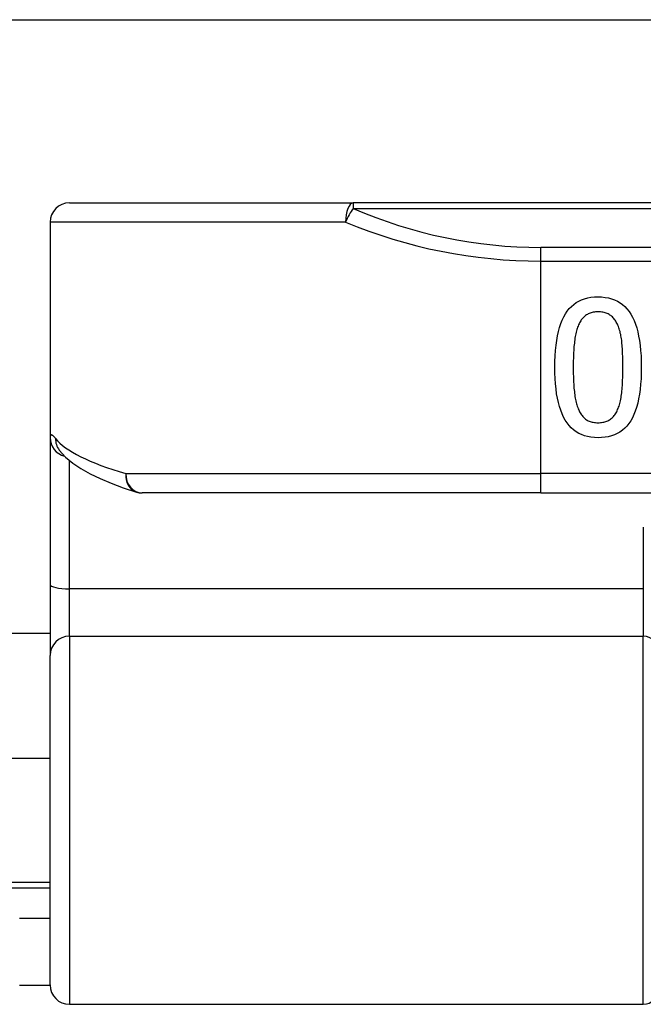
# Model space of a CAD drawing. Header units: inches. Extents: x 12 to 399, y 35 to 188.
# Tile 103 of 193: x 90.43 to 91.066, y 98.73 to 99.732. Entities that reach past the tile are written whole.
import ezdxf

# ---------------------------------------------------------------- set-up
doc = ezdxf.new("R2010")
doc.units = ezdxf.units.IN
doc.header["$MEASUREMENT"] = 0
doc.layers.add('Visible Edges(ANSI)', color=7, linetype='Continuous', lineweight=25)
doc.layers.add('Visible Tangent Edges(ANSI)', color=7, linetype='Continuous', lineweight=25)

msp = doc.modelspace()

# ---------------------------------------------------------------- linework, layer by layer
at = {"layer": 'Visible Edges(ANSI)'}
for p, q in [((55.0918, 99.7322), (95.0278, 99.7322)), ((90.481, 99.5457), (90.7702, 99.5457)), ((92.6524, 99.5457), (90.7702, 99.5457)), ((90.4613, 99.526), (90.4613, 99.3066)), ((90.4613, 99.3066), (90.4613, 99.1571)), ((90.4704, 99.2943), (90.4707, 99.2939)), ((90.9613, 99.2504), (90.555, 99.2504)), ((90.9613, 99.2504), (92.4613, 99.2504)), ((90.4613, 99.1571), (90.4613, 99.0848)), ((90.4613, 99.1072), (76.3098, 99.1072)), ((90.4613, 98.7494), (90.4613, 99.0848)), ((90.3078, 98.9802), (90.4613, 98.9802)), ((90.3078, 98.8542), (90.4613, 98.8542)), ((90.4613, 98.8172), (90.4303, 98.8172)), ((90.4303, 98.7492), (90.4613, 98.7492)), ((90.481, 98.7297), (91.0656, 98.7297))]:
    msp.add_line(p, q, dxfattribs=at)
at = {"layer": 'Visible Edges(ANSI)', "flags": 128}
for points in [[(90.9755, 99.3782), (90.9756, 99.3843), (90.9758, 99.3901), (90.9762, 99.3955), (90.9767, 99.4008), (90.9774, 99.4057), (90.9782, 99.4104), (90.9792, 99.4148), (90.9803, 99.4189), (90.9816, 99.4228), (90.983, 99.4263), (90.9846, 99.4296), (90.9863, 99.4327), (90.9882, 99.4355), (90.9902, 99.438), (90.9924, 99.4403), (90.9948, 99.4423), (90.9973, 99.4441), (91, 99.4457), (91.0028, 99.447), (91.0058, 99.4481), (91.009, 99.449), (91.0123, 99.4496), (91.0158, 99.4499), (91.0195, 99.45)], [(91.0195, 99.45), (91.0232, 99.4499), (91.0268, 99.4495), (91.0301, 99.4489), (91.0333, 99.4481), (91.0364, 99.447), (91.0392, 99.4456), (91.0419, 99.444), (91.0445, 99.4422), (91.0468, 99.4401), (91.049, 99.4378), (91.0511, 99.4352), (91.0529, 99.4323), (91.0546, 99.4293), (91.0562, 99.4259), (91.0576, 99.4223), (91.0589, 99.4185), (91.06, 99.4144), (91.0609, 99.41), (91.0618, 99.4054), (91.0624, 99.4005), (91.0629, 99.3953), (91.0633, 99.3899), (91.0635, 99.3843), (91.0636, 99.3784)], [(91.0195, 99.4347), (91.0182, 99.4347), (91.017, 99.4346), (91.0159, 99.4345), (91.0147, 99.4343), (91.0136, 99.4341), (91.0126, 99.4338), (91.0115, 99.4335), (91.0105, 99.4331), (91.0096, 99.4327), (91.0087, 99.4322), (91.0078, 99.4317), (91.0069, 99.4311), (91.0061, 99.4305), (91.0053, 99.4298), (91.0046, 99.4291), (91.0039, 99.4283), (91.0032, 99.4275), (91.0025, 99.4266), (91.0019, 99.4256), (91.0013, 99.4247), (91.0007, 99.4236), (91.0002, 99.4225), (90.9997, 99.4214), (90.9992, 99.4202)], [(91.0402, 99.4199), (91.0397, 99.4211), (91.0392, 99.4222), (91.0387, 99.4233), (91.0381, 99.4243), (91.0375, 99.4253), (91.0369, 99.4262), (91.0362, 99.4271), (91.0356, 99.428), (91.0348, 99.4288), (91.0341, 99.4295), (91.0333, 99.4302), (91.0325, 99.4309), (91.0317, 99.4315), (91.0308, 99.4321), (91.0298, 99.4326), (91.0288, 99.433), (91.0278, 99.4334), (91.0268, 99.4338), (91.0257, 99.4341), (91.0245, 99.4343), (91.0233, 99.4345), (91.0221, 99.4346), (91.0208, 99.4347), (91.0195, 99.4347)], [(90.9992, 99.4202), (90.9987, 99.4191), (90.9983, 99.4179), (90.9979, 99.4166), (90.9976, 99.4153), (90.9972, 99.4139), (90.9969, 99.4125), (90.9966, 99.411), (90.9963, 99.4095), (90.996, 99.4079), (90.9958, 99.4063), (90.9956, 99.4046), (90.9954, 99.4029), (90.9952, 99.4011), (90.995, 99.3993), (90.9949, 99.3974), (90.9948, 99.3955), (90.9946, 99.3935), (90.9945, 99.3915), (90.9945, 99.3894), (90.9944, 99.3873), (90.9943, 99.3851), (90.9943, 99.3829), (90.9943, 99.3806), (90.9943, 99.3782)], [(91.0448, 99.3784), (91.0448, 99.3807), (91.0448, 99.3831), (91.0448, 99.3853), (91.0447, 99.3875), (91.0447, 99.3896), (91.0446, 99.3917), (91.0445, 99.3937), (91.0444, 99.3956), (91.0443, 99.3974), (91.0442, 99.3992), (91.0441, 99.4009), (91.0439, 99.4026), (91.0438, 99.4042), (91.0436, 99.4058), (91.0434, 99.4073), (91.0431, 99.4088), (91.0429, 99.4103), (91.0426, 99.4118), (91.0422, 99.4132), (91.0419, 99.4146), (91.0415, 99.416), (91.0411, 99.4173), (91.0406, 99.4186), (91.0402, 99.4199)], [(91.0195, 99.3066), (91.0158, 99.3067), (91.0123, 99.307), (91.0089, 99.3077), (91.0057, 99.3085), (91.0027, 99.3097), (90.9998, 99.311), (90.9971, 99.3126), (90.9946, 99.3145), (90.9922, 99.3166), (90.9901, 99.319), (90.988, 99.3216), (90.9862, 99.3244), (90.9845, 99.3275), (90.9829, 99.3309), (90.9815, 99.3345), (90.9802, 99.3383), (90.9791, 99.3424), (90.9782, 99.3468), (90.9773, 99.3514), (90.9767, 99.3563), (90.9762, 99.3614), (90.9758, 99.3668), (90.9756, 99.3724), (90.9755, 99.3782)], [(90.9943, 99.3782), (90.9943, 99.3759), (90.9943, 99.3736), (90.9943, 99.3714), (90.9944, 99.3692), (90.9945, 99.3671), (90.9945, 99.365), (90.9946, 99.363), (90.9948, 99.361), (90.9949, 99.3591), (90.995, 99.3572), (90.9952, 99.3554), (90.9954, 99.3536), (90.9956, 99.3519), (90.9958, 99.3502), (90.996, 99.3486), (90.9963, 99.347), (90.9966, 99.3455), (90.9969, 99.344), (90.9972, 99.3426), (90.9976, 99.3412), (90.998, 99.3399), (90.9984, 99.3386), (90.9988, 99.3373), (90.9993, 99.3361)], [(91.0636, 99.3784), (91.0635, 99.3723), (91.0633, 99.3665), (91.0629, 99.361), (91.0624, 99.3557), (91.0617, 99.3508), (91.0609, 99.3461), (91.0599, 99.3417), (91.0588, 99.3375), (91.0575, 99.3337), (91.0561, 99.3301), (91.0545, 99.3268), (91.0528, 99.3238), (91.0509, 99.321), (91.0489, 99.3185), (91.0467, 99.3163), (91.0443, 99.3142), (91.0418, 99.3124), (91.0391, 99.3109), (91.0362, 99.3095), (91.0332, 99.3085), (91.03, 99.3076), (91.0267, 99.307), (91.0232, 99.3067), (91.0195, 99.3066)], [(91.04, 99.3364), (91.0405, 99.3376), (91.0409, 99.3388), (91.0413, 99.3401), (91.0417, 99.3415), (91.0421, 99.3429), (91.0424, 99.3443), (91.0427, 99.3458), (91.043, 99.3474), (91.0432, 99.349), (91.0435, 99.3506), (91.0437, 99.3524), (91.0438, 99.3541), (91.044, 99.3559), (91.0441, 99.3578), (91.0443, 99.3597), (91.0444, 99.3616), (91.0445, 99.3635), (91.0446, 99.3655), (91.0447, 99.3676), (91.0447, 99.3697), (91.0448, 99.3718), (91.0448, 99.3739), (91.0448, 99.3761), (91.0448, 99.3784)], [(90.9993, 99.3361), (90.9998, 99.335), (91.0003, 99.3339), (91.0008, 99.3328), (91.0014, 99.3318), (91.002, 99.3309), (91.0026, 99.33), (91.0032, 99.3291), (91.0039, 99.3283), (91.0046, 99.3275), (91.0054, 99.3268), (91.0061, 99.3261), (91.0069, 99.3255), (91.0078, 99.3249), (91.0086, 99.3244), (91.0095, 99.3239), (91.0105, 99.3235), (91.0115, 99.3231), (91.0125, 99.3228), (91.0136, 99.3225), (91.0147, 99.3223), (91.0158, 99.3221), (91.017, 99.322), (91.0182, 99.3219), (91.0195, 99.3218)], [(91.0195, 99.3218), (91.0208, 99.3219), (91.022, 99.322), (91.0232, 99.3221), (91.0243, 99.3223), (91.0254, 99.3225), (91.0265, 99.3228), (91.0276, 99.3231), (91.0286, 99.3235), (91.0295, 99.3239), (91.0304, 99.3244), (91.0313, 99.3249), (91.0322, 99.3255), (91.033, 99.3261), (91.0338, 99.3268), (91.0345, 99.3275), (91.0353, 99.3283), (91.036, 99.3291), (91.0366, 99.33), (91.0373, 99.3309), (91.0379, 99.3319), (91.0385, 99.333), (91.039, 99.334), (91.0395, 99.3352), (91.04, 99.3364)], [(90.4707, 99.2939), (90.477, 99.2869), (90.4844, 99.2807), (90.4927, 99.2751), (90.502, 99.2699), (90.5123, 99.2649), (90.5236, 99.2602), (90.5359, 99.2556), (90.5493, 99.2513)]]:
    msp.add_lwpolyline(points, dxfattribs=at)
at = {"layer": 'Visible Edges(ANSI)'}
for centre, radius, start, end in [((90.481, 99.526), 0.0197, 90, 180), ((90.555, 99.2701), 0.0197, 252.9585, 270), ((90.481, 98.7494), 0.0197, 180, 270), ((91.0656, 98.7455), 0.0157, 270, 0)]:
    msp.add_arc(centre, radius, start, end, dxfattribs=at)
at = {"layer": 'Visible Tangent Edges(ANSI)'}
for p, q in [((90.7702, 99.5457), (90.7702, 99.5399)), ((90.7702, 99.5399), (92.6524, 99.5399)), ((90.7624, 99.526), (90.4613, 99.526)), ((90.9613, 99.4864), (90.9613, 99.5003)), ((92.4613, 99.5003), (90.9613, 99.5003)), ((90.9613, 99.2701), (90.9613, 99.4864)), ((90.9613, 99.4864), (92.4613, 99.4864)), ((90.481, 99.1527), (90.481, 99.2834)), ((90.5384, 99.2701), (90.9613, 99.2701)), ((92.4613, 99.2701), (90.9613, 99.2701)), ((90.9613, 99.2504), (90.9613, 99.2701)), ((91.0656, 99.2155), (91.0656, 99.1527)), ((91.0656, 99.1527), (90.481, 99.1527)), ((90.481, 99.1044), (90.481, 99.1527)), ((91.0656, 99.1527), (91.0656, 99.1044)), ((90.481, 99.1044), (90.481, 98.7297)), ((90.481, 99.1044), (91.0656, 99.1044)), ((91.0656, 98.7297), (91.0656, 99.1044)), ((90.3078, 98.8482), (90.4613, 98.8482))]:
    msp.add_line(p, q, dxfattribs=at)
at = {"layer": 'Visible Tangent Edges(ANSI)', "flags": 128}
msp.add_lwpolyline([(90.4668, 99.3059), (90.4664, 99.3064), (90.466, 99.3069), (90.4655, 99.3074), (90.4652, 99.3078), (90.4648, 99.3082), (90.4644, 99.3085), (90.4641, 99.3088), (90.4638, 99.309), (90.4635, 99.3092), (90.4632, 99.3093), (90.4629, 99.3094), (90.4627, 99.3095), (90.4625, 99.3095), (90.4623, 99.3094), (90.4621, 99.3094), (90.4619, 99.3092), (90.4618, 99.3091), (90.4617, 99.3088), (90.4616, 99.3086), (90.4615, 99.3083), (90.4614, 99.3079), (90.4614, 99.3075), (90.4613, 99.3071), (90.4613, 99.3066)], dxfattribs=at)
at = {"layer": 'Visible Tangent Edges(ANSI)'}
msp.add_arc((90.9613, 99.9806), 0.4803, 246.5561, 270, dxfattribs=at)
for centre, major_axis, ratio, start_param, end_param in [((90.7702, 99.526), (0, 0.0197), 0.39785, 0, 1.570796), ((90.7702, 99.526), (0.0078, 0.0181), 0.369668, 0.864875, 1.72975), ((90.9613, 99.9667), (0.5, 0), 0.96063, 4.303216, 4.712389), ((90.481, 99.3066), (-0.0197, 0), 0.985236, 0, 1.320384), ((90.4863, 99.3059), (-0.0156, -0.012), 0.971402, 5.610492, 6.283185), ((90.9613, 99.3196), (-0.5, 0), 0.185699, 0.148494, 0.562654), ((90.555, 99.2701), (-0.0058, -0.0188), 0.834757, 4.962887, 6.283185), ((90.555, 99.2701), (0, -0.0197), 0.845842, 4.712389, 6.283185), ((90.481, 99.1571), (-0.0197, 0), 0.225879, 0, 1.570796), ((90.481, 99.0848), (-0.0197, 0), 0.998608, 4.712389, 6.283185), ((91.0656, 99.0887), (0.0157, 0), 0.998608, 0, 1.570796)]:
    msp.add_ellipse(centre, major_axis=major_axis, ratio=ratio, start_param=start_param, end_param=end_param, dxfattribs=at)

doc.saveas('drawing.dxf')
